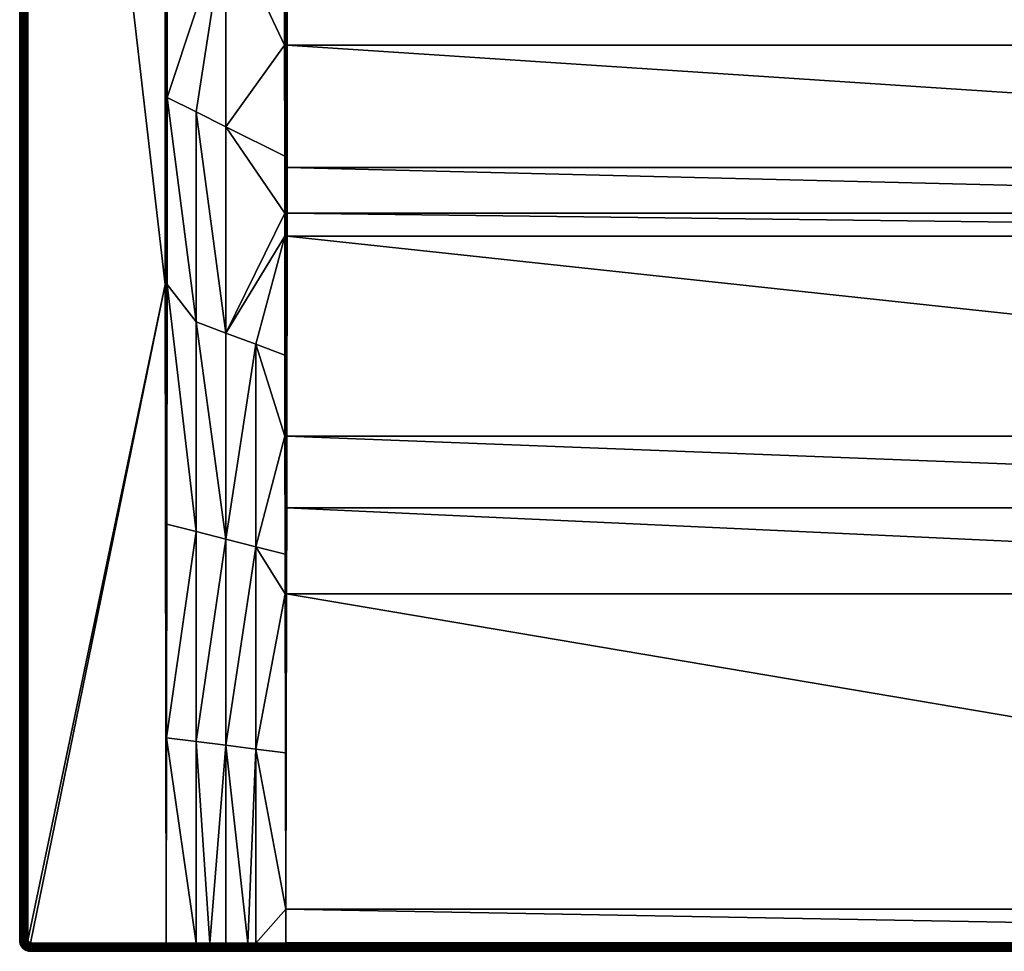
# Model space of a CAD drawing. Header units: centimetres. Extents: x 0 to 900, y -700 to 0.
# Tile 1 of 18: x 0 to 370, y -700 to -350. Entities that reach past the tile are written whole.
import ezdxf

# ---------------------------------------------------------------- set-up
doc = ezdxf.new("R2010")
doc.units = ezdxf.units.CM
doc.layers.get('0').update_dxf_attribs({"color": 133})

msp = doc.modelspace()

# ---------------------------------------------------------------- meshes
at = {"color": 254}
mesh = msp.add_polyface(dxfattribs=at)
corners = [(66.25, -463.48, 27.18), (66.25, -542.33, 28), (77.5, -545.16, 26), (99.97, -684.19, 29.11), (99.86, -625.39, 25.97), (88.75, -624, 26.89), (99.75, -565.65, 22.77), (99.72, -550.74, 22.08), (88.75, -547.99, 24), (99.66, -506.49, 20.04), (99.63, -476.04, 18.93), (88.75, -471.95, 21.54), (88.75, -696.88, 29.87), (85.71, -696.89, 29.88), (77.5, -622.58, 27.93), (77.5, -696.92, 29.92), (71.42, -696.94, 29.94), (66.25, -621.17, 28.96), (66.25, -696.96, 29.96), (55.12, -619.77, 29.97), (55, -697, 30), (55.24, -539.56, 29.94), (55.37, -449.44, 29.9), (77.5, -467.72, 24.36), (0, -696, 27), (0, -4, 0), (0, -696, 0), (4, -697, 30), (54.62, -449.44, 30), (3, -696, 30), (100, -506.5, 19.98), (55, -449.44, 29.98), (2.53, -4, 29.96), (2.53, -696, 29.96), (2.07, -4, 29.85), (2.07, -696, 29.85), (1.64, -4, 29.67), (1.64, -696, 29.67), (1.24, -4, 29.43), (1.24, -696, 29.43), (0.88, -4, 29.12), (0.88, -696, 29.12), (0.57, -4, 28.76), (0.57, -696, 28.76), (0.33, -4, 28.36), (0.33, -696, 28.36), (0.15, -4, 27.93), (0.15, -696, 27.93), (0.04, -4, 27.47), (0.04, -696, 27.47), (0, -4, 27)]
mesh.append_faces([[corners[k] for k in face] for face in [(0, 1, 2, 0), (3, 4, 5, 3), (6, 7, 8, 6), (9, 10, 11, 9), (12, 3, 5, 12), (12, 5, 13, 12), (13, 5, 14, 13), (13, 14, 15, 13), (15, 14, 16, 15), (16, 14, 17, 16), (16, 17, 18, 16), (18, 17, 19, 18), (18, 19, 20, 18), (21, 1, 22, 21), (22, 1, 0, 22), (4, 6, 5, 4), (5, 6, 8, 5), (5, 8, 14, 5), (14, 8, 2, 14), (14, 2, 17, 14), (17, 2, 1, 17), (17, 1, 19, 17), (19, 1, 21, 19), (7, 9, 8, 7), (8, 9, 11, 8), (8, 11, 2, 8), (2, 11, 23, 2), (2, 23, 0, 2), (24, 25, 26, 24), (27, 20, 28, 27), (29, 27, 28, 29), (9, 7, 30, 9), (9, 30, 10, 9), (19, 21, 31, 19), (20, 19, 31, 20), (20, 31, 28, 20), (29, 32, 33, 29), (33, 34, 35, 33), (35, 36, 37, 35), (37, 38, 39, 37), (39, 40, 41, 39), (41, 42, 43, 41), (43, 44, 45, 43), (45, 46, 47, 45), (47, 48, 49, 47), (49, 50, 24, 49)]], dxfattribs={"vtx3": -1, "color": 254})
mesh = msp.add_polyface(dxfattribs=at)
corners = [(77.5, -467.72, 24.36), (77.5, -390.26, 23.16), (66.25, -384.63, 26.58), (99.54, -251.8, 15.15), (77.5, -235.31, 22.5), (99.54, -300, 15.15), (77.5, -312.79, 22.55), (99.54, -326.55, 15.36), (99.54, -359.55, 15.63), (88.75, -471.95, 21.54), (99.63, -476.04, 18.93), (99.58, -431.39, 17.29), (99.57, -422.71, 17.03), (99.56, -401.31, 16.55), (55.37, -449.44, 29.9), (66.25, -463.48, 27.18), (55.4, -379.2, 29.89), (55.45, -218.83, 29.85), (3, -696, 30), (54.62, -449.44, 30), (3, -4, 30), (100.01, -300, 15.04), (100.01, -237.16, 15.04), (100, -431.39, 17.19), (100.01, -422.72, 16.93), (100.01, -359.56, 15.51), (55, -449.44, 29.98), (55.24, -539.56, 29.94), (54.99, -199.08, 29.96), (54.51, -199.08, 30), (2.53, -4, 29.96), (2.53, -696, 29.96), (2.07, -4, 29.85), (2.07, -696, 29.85), (1.64, -4, 29.67), (1.64, -696, 29.67), (1.24, -4, 29.43), (1.24, -696, 29.43), (0.88, -4, 29.12), (0.88, -696, 29.12), (0.57, -4, 28.76), (0.57, -696, 28.76), (0.33, -4, 28.36), (0.33, -696, 28.36), (0.15, -4, 27.93), (0.15, -696, 27.93), (0.04, -4, 27.47), (0.04, -696, 27.47), (0, -4, 27)]
mesh.append_faces([[corners[k] for k in face] for face in [(0, 1, 2, 0), (3, 4, 5, 3), (5, 4, 6, 5), (5, 6, 7, 5), (2, 1, 6, 2), (6, 1, 8, 6), (6, 8, 7, 6), (9, 10, 11, 9), (9, 11, 0, 9), (0, 11, 12, 0), (0, 12, 1, 0), (1, 12, 13, 1), (1, 13, 8, 1), (14, 15, 16, 14), (15, 0, 2, 15), (15, 2, 16, 15), (16, 2, 6, 16), (16, 6, 17, 16), (18, 19, 20, 18), (5, 21, 3, 5), (3, 21, 22, 3), (10, 23, 11, 10), (11, 23, 24, 11), (11, 24, 12, 11), (12, 24, 13, 12), (13, 24, 25, 13), (13, 25, 8, 13), (8, 25, 7, 8), (7, 25, 21, 7), (7, 21, 5, 7), (26, 27, 14, 26), (14, 16, 26, 14), (26, 16, 17, 26), (26, 17, 28, 26), (19, 26, 28, 19), (19, 28, 29, 19), (18, 20, 30, 18), (31, 30, 32, 31), (33, 32, 34, 33), (35, 34, 36, 35), (37, 36, 38, 37), (39, 38, 40, 39), (41, 40, 42, 41), (43, 42, 44, 43), (45, 44, 46, 45), (47, 46, 48, 47)]], dxfattribs={"vtx3": -1, "color": 254})
mesh = msp.add_polyface(dxfattribs=at)
corners = [(88.31, -95.25, 18.9), (77.5, -86.2, 22.5), (77.5, -235.31, 22.5), (76.17, -85.09, 22.94), (58.82, -70.76, 28.73), (55.46, -67.77, 29.85), (55.46, -199.08, 29.85), (63.96, -75, 27.01), (55.45, -218.83, 29.85), (74.39, -83.6, 23.54), (89.04, -95.86, 18.65), (99.54, -237.16, 15.15), (99.54, -105.86, 15.15), (99.54, -251.8, 15.15), (85.1, -76.17, 22.94), (91.47, -83.98, 20.34), (95.31, -88.26, 18.91), (0, -4, 27), (0, -4, 0), (0, -696, 27), (3, -4, 30), (54.62, -449.44, 30), (54.51, -199.08, 30), (66.56, -72.19, 26.38), (78.3, -82.78, 22.42), (80.51, -80.51, 22.24), (89.97, -93.45, 18.49), (100.82, -102, 15.08), (91.69, -91.69, 18.35), (99.72, -104.57, 15.12), (100.02, -103.52, 15.1), (100.11, -103.3, 15.1), (100.36, -102.74, 15.09), (69.34, -69.34, 26.16), (72.19, -66.56, 26.38), (82.78, -78.3, 22.42), (78.63, -68.23, 25.59), (93.45, -89.97, 18.49), (101.84, -100.93, 15.08), (54.99, -67.77, 29.96), (54.99, -199.08, 29.96), (54.51, -67.77, 30)]
mesh.append_faces([[corners[k] for k in face] for face in [(0, 1, 2, 0), (2, 1, 3, 2), (4, 5, 6, 4), (4, 6, 7, 4), (7, 6, 8, 7), (7, 8, 9, 7), (10, 11, 12, 10), (10, 0, 13, 10), (8, 2, 9, 8), (9, 2, 3, 9), (14, 15, 16, 14), (17, 18, 19, 17), (20, 21, 22, 20), (23, 24, 25, 23), (26, 27, 28, 26), (10, 12, 29, 10), (1, 0, 26, 1), (26, 0, 10, 26), (10, 30, 31, 10), (10, 31, 26, 10), (26, 31, 32, 26), (26, 32, 27, 26), (23, 4, 7, 23), (23, 7, 24, 23), (24, 7, 9, 24), (24, 9, 3, 24), (33, 23, 25, 33), (33, 25, 34, 33), (34, 25, 35, 34), (34, 35, 36, 34), (37, 16, 15, 37), (37, 15, 35, 37), (35, 15, 14, 35), (35, 14, 36, 35), (3, 1, 24, 3), (24, 1, 26, 24), (24, 26, 25, 24), (25, 26, 28, 25), (25, 28, 35, 25), (35, 28, 38, 35), (35, 38, 37, 35), (5, 39, 40, 5), (40, 6, 5, 40), (22, 40, 39, 22), (22, 39, 41, 22)]], dxfattribs={"vtx3": -1, "color": 254})
mesh = msp.add_polyface(dxfattribs=at)
corners = [(799.51, -300, 15), (513.52, -232.03, 15), (507.19, -242.3, 15), (499.22, -251.36, 15), (489.84, -258.94, 15), (479.3, -264.82, 15), (467.93, -268.84, 15), (456.03, -270.88, 15), (100.49, -300, 15), (799.52, -359.56, 15.47), (100.48, -359.56, 15.47), (799.54, -405.56, 16.51), (100.46, -405.56, 16.51), (799.55, -422.72, 16.9), (100.45, -422.72, 16.9), (799.56, -431.39, 17.16), (100.44, -431.39, 17.16), (799.65, -506.5, 19.96), (100.35, -506.5, 19.96), (799.69, -533.37, 21.22), (100.31, -533.37, 21.22), (799.74, -565.66, 22.73), (100.26, -565.66, 22.73), (799.97, -684.19, 29.11), (100.03, -684.19, 29.11), (800, -696.83, 29.82), (461.62, -267.79, 14.4), (455.85, -268.78, 14.4), (455.9, -269.27, 14.66), (450, -268.78, 14.4), (444.1, -269.27, 14.66), (455.94, -269.79, 14.85), (444.06, -269.79, 14.85), (467.65, -267.78, 14.85), (455.99, -270.33, 14.96), (444.01, -270.33, 14.96), (467.79, -268.31, 14.96), (443.97, -270.88, 15), (800, -565.65, 22.74), (800, -684.19, 29.11), (800, -506.5, 19.98), (800, -431.39, 17.19), (800, -422.72, 16.93), (799.99, -359.56, 15.51), (799.99, -300, 15.04), (799.99, -237.16, 15.04)]
mesh.append_faces([[corners[k] for k in face] for face in [(0, 1, 2, 0), (0, 3, 4, 0), (0, 4, 5, 0), (5, 6, 0, 5), (0, 6, 7, 0), (0, 7, 8, 0), (0, 8, 9, 0), (9, 10, 11, 9), (11, 10, 12, 11), (11, 12, 13, 11), (13, 12, 14, 13), (13, 14, 15, 13), (15, 16, 17, 15), (17, 16, 18, 17), (17, 18, 19, 17), (19, 18, 20, 19), (19, 20, 21, 19), (21, 20, 22, 21), (21, 22, 23, 21), (23, 22, 24, 23), (23, 24, 25, 23), (26, 27, 28, 26), (27, 29, 28, 27), (28, 29, 30, 28), (31, 28, 32, 31), (33, 31, 34, 33), (34, 31, 35, 34), (36, 33, 34, 36), (36, 34, 7, 36), (7, 34, 37, 7), (6, 36, 7, 6), (21, 23, 38, 21), (38, 23, 39, 38), (21, 38, 19, 21), (19, 38, 40, 19), (19, 40, 17, 19), (17, 40, 41, 17), (17, 41, 15, 17), (15, 41, 42, 15), (15, 42, 13, 15), (13, 42, 11, 13), (11, 42, 43, 11), (11, 43, 9, 11), (9, 43, 44, 9), (9, 44, 0, 9), (45, 0, 44, 45)]], dxfattribs={"vtx3": -1, "color": 254})
mesh = msp.add_polyface(dxfattribs=at)
corners = [(432.07, -268.84, 15), (420.7, -264.82, 15), (100.49, -300, 15), (410.16, -258.94, 15), (400.78, -251.36, 15), (456.03, -270.88, 15), (443.97, -270.88, 15), (799.52, -359.56, 15.47), (100.48, -359.56, 15.47), (799.56, -431.39, 17.16), (100.45, -422.72, 16.9), (100.44, -431.39, 17.16), (450, -268.78, 14.4), (444.15, -268.78, 14.4), (444.1, -269.27, 14.66), (438.38, -267.79, 14.4), (432.61, -266.8, 14.4), (432.48, -267.28, 14.66), (432.35, -267.78, 14.85), (455.9, -269.27, 14.66), (444.06, -269.79, 14.85), (432.21, -268.31, 14.96), (420.93, -264.32, 14.96), (455.94, -269.79, 14.85), (444.01, -270.33, 14.96), (455.99, -270.33, 14.96), (100.01, -300, 15.04), (100.49, -237.16, 15), (100.01, -237.16, 15.04), (100.01, -359.56, 15.51), (100, -696.83, 29.82), (100.03, -684.19, 29.11), (100, -684.19, 29.11), (100.26, -565.66, 22.73), (100, -565.65, 22.74), (99.97, -684.19, 29.11), (99.86, -625.39, 25.97), (99.75, -565.65, 22.77), (99.72, -550.74, 22.08), (100, -506.5, 19.98), (100.31, -533.37, 21.22), (99.63, -476.04, 18.93), (100, -431.39, 17.19), (100.35, -506.5, 19.96), (100.01, -422.72, 16.93), (100.46, -405.56, 16.51)]
mesh.append_faces([[corners[k] for k in face] for face in [(0, 1, 2, 0), (2, 1, 3, 2), (2, 3, 4, 2), (2, 5, 6, 2), (2, 6, 0, 2), (7, 2, 8, 7), (9, 10, 11, 9), (12, 13, 14, 12), (15, 16, 17, 15), (13, 15, 14, 13), (14, 15, 17, 14), (14, 17, 18, 14), (19, 14, 20, 19), (20, 14, 18, 20), (20, 18, 21, 20), (21, 18, 22, 21), (23, 20, 24, 23), (24, 20, 21, 24), (24, 21, 0, 24), (0, 21, 1, 0), (25, 24, 6, 25), (6, 24, 0, 6), (26, 2, 27, 26), (26, 27, 28, 26), (2, 26, 29, 2), (30, 31, 32, 30), (32, 31, 33, 32), (32, 33, 34, 32), (35, 30, 32, 35), (35, 32, 36, 35), (36, 32, 34, 36), (36, 34, 37, 36), (37, 34, 38, 37), (39, 38, 34, 39), (39, 34, 40, 39), (40, 34, 33, 40), (41, 39, 42, 41), (40, 43, 39, 40), (39, 43, 11, 39), (39, 11, 42, 39), (42, 11, 10, 42), (42, 10, 44, 42), (44, 10, 45, 44), (44, 45, 29, 44), (29, 45, 8, 29), (29, 8, 2, 29)]], dxfattribs={"vtx3": -1, "color": 254})
mesh = msp.add_polyface(dxfattribs=at)
corners = [(100, -696.83, 29.82), (99.97, -684.19, 29.11), (88.75, -696.88, 29.87), (100.01, -700, 26.83), (4, -700, 0), (799.99, -700, 26.83), (799.99, -697.32, 29.81), (100.01, -697.32, 29.81), (100.01, -697.8, 29.72), (799.99, -697.8, 29.72), (100.01, -698.26, 29.55), (799.99, -698.26, 29.55), (100.01, -698.68, 29.31), (799.99, -698.68, 29.31), (100.01, -699.06, 29.01), (799.99, -699.06, 29.01), (100.01, -699.39, 28.64), (799.99, -699.39, 28.64), (100.01, -699.65, 28.23), (799.99, -699.65, 28.23), (100.01, -699.84, 27.79), (799.99, -699.84, 27.79), (100.01, -699.96, 27.31), (799.99, -699.96, 27.31), (99.98, -700, 26.83), (99.98, -699.96, 27.31), (99.98, -699.84, 27.79), (99.99, -699.65, 28.23), (99.99, -699.39, 28.64), (99.99, -699.06, 29.01), (99.99, -698.68, 29.31), (99.99, -698.26, 29.55), (99.99, -697.8, 29.72), (99.99, -697.32, 29.81), (85.71, -697.37, 29.86), (85.71, -697.84, 29.77), (85.7, -698.29, 29.59), (85.7, -698.71, 29.35), (85.7, -699.08, 29.05), (85.7, -699.4, 28.68), (85.7, -699.66, 28.28), (85.7, -699.85, 27.83), (85.7, -699.96, 27.37)]
mesh.append_faces([[corners[k] for k in face] for face in [(0, 1, 2, 0), (3, 4, 5, 3), (6, 7, 8, 6), (9, 8, 10, 9), (11, 10, 12, 11), (13, 12, 14, 13), (15, 14, 16, 15), (17, 16, 18, 17), (19, 18, 20, 19), (21, 20, 22, 21), (23, 22, 3, 23), (24, 3, 25, 24), (25, 3, 22, 25), (25, 22, 26, 25), (26, 22, 20, 26), (26, 20, 27, 26), (27, 20, 18, 27), (27, 18, 28, 27), (28, 18, 16, 28), (28, 16, 29, 28), (29, 16, 14, 29), (29, 14, 30, 29), (30, 14, 12, 30), (30, 12, 31, 30), (31, 12, 10, 31), (31, 10, 32, 31), (32, 10, 8, 32), (32, 8, 33, 32), (33, 8, 7, 33), (33, 7, 0, 33), (0, 2, 33, 0), (33, 2, 34, 33), (31, 32, 35, 31), (34, 35, 32, 34), (34, 32, 33, 34), (35, 36, 31, 35), (31, 36, 30, 31), (36, 37, 30, 36), (30, 37, 29, 30), (37, 38, 29, 37), (29, 38, 28, 29), (38, 39, 28, 38), (28, 39, 27, 28), (27, 40, 26, 27), (26, 41, 25, 26), (25, 42, 24, 25)]], dxfattribs={"vtx3": -1, "color": 254})
mesh = msp.add_polyface(dxfattribs=at)
corners = [(800, -696.83, 29.82), (100.03, -684.19, 29.11), (100, -696.83, 29.82), (811.25, -696.88, 29.87), (800.03, -684.19, 29.11), (799.99, -700, 26.83), (4, -700, 0), (896, -700, 0), (800, -684.19, 29.11), (799.97, -684.19, 29.11), (800.02, -700, 26.83), (799.99, -699.96, 27.31), (800.02, -699.96, 27.31), (799.99, -699.84, 27.79), (800.02, -699.84, 27.79), (799.99, -699.65, 28.23), (800.01, -699.65, 28.23), (799.99, -699.39, 28.64), (800.01, -699.39, 28.64), (799.99, -699.06, 29.01), (800.01, -699.06, 29.01), (799.99, -698.68, 29.31), (800.01, -698.68, 29.31), (799.99, -698.26, 29.55), (800.01, -698.26, 29.55), (799.99, -697.8, 29.72), (800.01, -697.8, 29.72), (799.99, -697.32, 29.81), (800.01, -697.32, 29.81), (816.43, -700, 26.89), (816.43, -699.96, 27.37), (816.43, -699.85, 27.84), (816.43, -699.66, 28.28), (816.42, -699.4, 28.69), (816.42, -699.08, 29.05), (816.42, -698.71, 29.36), (816.42, -698.3, 29.6), (816.42, -697.85, 29.77), (100.01, -697.32, 29.81), (100.01, -697.8, 29.72), (100.01, -698.26, 29.55), (100.01, -698.68, 29.31), (100.01, -699.06, 29.01), (100.01, -699.39, 28.64), (100.01, -699.65, 28.23), (100.01, -699.84, 27.79), (100.01, -699.96, 27.31), (100.01, -700, 26.83)]
mesh.append_faces([[corners[k] for k in face] for face in [(0, 1, 2, 0), (3, 4, 0, 3), (5, 6, 7, 5), (0, 4, 8, 0), (0, 8, 9, 0), (5, 10, 11, 5), (11, 10, 12, 11), (11, 12, 13, 11), (13, 12, 14, 13), (13, 14, 15, 13), (15, 14, 16, 15), (15, 16, 17, 15), (17, 16, 18, 17), (17, 18, 19, 17), (19, 18, 20, 19), (19, 20, 21, 19), (21, 20, 22, 21), (21, 22, 23, 21), (23, 22, 24, 23), (23, 24, 25, 23), (25, 24, 26, 25), (25, 26, 27, 25), (27, 26, 28, 27), (27, 28, 0, 27), (3, 0, 28, 3), (10, 29, 12, 10), (12, 30, 14, 12), (14, 31, 16, 14), (16, 32, 18, 16), (18, 33, 20, 18), (20, 34, 22, 20), (22, 35, 24, 22), (24, 36, 26, 24), (26, 37, 28, 26), (0, 2, 38, 0), (0, 38, 27, 0), (27, 39, 25, 27), (25, 40, 23, 25), (23, 41, 21, 23), (21, 42, 19, 21), (19, 43, 17, 19), (17, 44, 15, 17), (15, 45, 13, 15), (13, 46, 11, 13), (11, 47, 5, 11)]], dxfattribs={"vtx3": -1, "color": 254})
mesh = msp.add_polyface(dxfattribs=at)
corners = [(0, -696, 27), (0, -696, 0), (0.05, -696.63, 0), (0.05, -696.63, 27), (0.2, -697.24, 0), (0.2, -697.24, 27), (0.44, -697.82, 0), (0.44, -697.82, 27), (1.67, -696.37, 29.67), (1.24, -696, 29.43), (1.27, -696.43, 29.43), (1.75, -696.73, 29.67), (1.37, -696.85, 29.43), (0.88, -696, 29.12), (0.92, -696.49, 29.12), (1.03, -696.96, 29.12), (1.54, -697.25, 29.43), (1.22, -697.42, 29.12), (1.76, -697.62, 29.43), (0.57, -696, 28.76), (0.62, -696.54, 28.76), (0.74, -697.06, 28.76), (0.95, -697.56, 28.76), (1.47, -697.83, 29.12), (0.33, -696, 28.36), (0.37, -696.57, 28.36), (0.51, -697.14, 28.36), (0.73, -697.67, 28.36), (0.15, -696, 27.93), (0.19, -696.6, 27.93), (0.34, -697.19, 27.93), (0.57, -697.75, 27.93), (0.04, -696, 27.47), (0.09, -696.62, 27.47), (0.23, -697.22, 27.47), (0.47, -697.8, 27.47)]
mesh.append_faces([[corners[k] for k in face] for face in [(0, 1, 2, 0), (0, 2, 3, 0), (3, 2, 4, 3), (3, 4, 5, 3), (5, 4, 6, 5), (5, 6, 7, 5), (8, 9, 10, 8), (11, 10, 12, 11), (9, 13, 10, 9), (10, 13, 14, 10), (10, 14, 12, 10), (12, 14, 15, 12), (12, 15, 16, 12), (16, 15, 17, 16), (16, 17, 18, 16), (13, 19, 14, 13), (14, 19, 20, 14), (14, 20, 15, 14), (15, 20, 21, 15), (15, 21, 17, 15), (17, 21, 22, 17), (17, 22, 23, 17), (19, 24, 20, 19), (20, 24, 25, 20), (20, 25, 21, 20), (21, 25, 26, 21), (21, 26, 22, 21), (22, 26, 27, 22), (24, 28, 25, 24), (25, 28, 29, 25), (25, 29, 26, 25), (26, 29, 30, 26), (26, 30, 27, 26), (27, 30, 31, 27), (28, 32, 29, 28), (29, 32, 33, 29), (29, 33, 30, 29), (30, 33, 34, 30), (30, 34, 31, 30), (31, 34, 35, 31), (32, 0, 33, 32), (33, 0, 3, 33), (33, 3, 34, 33), (34, 3, 5, 34), (34, 5, 35, 34), (35, 5, 7, 35)]], dxfattribs={"vtx3": -1, "color": 254})
mesh = msp.add_polyface(dxfattribs=at)
corners = [(0.44, -697.82, 27), (0.44, -697.82, 0), (0.76, -698.35, 0), (0.76, -698.35, 27), (1.17, -698.83, 0), (1.17, -698.83, 27), (1.65, -699.24, 0), (1.65, -699.24, 27), (2.18, -699.56, 0), (2.18, -699.56, 27), (1.76, -697.62, 29.43), (1.47, -697.83, 29.12), (2.05, -697.95, 29.43), (1.79, -698.21, 29.12), (2.38, -698.24, 29.43), (0.95, -697.56, 28.76), (1.23, -698.01, 28.76), (1.58, -698.42, 28.76), (2.17, -698.53, 29.12), (1.99, -698.77, 28.76), (0.73, -697.67, 28.36), (1.03, -698.16, 28.36), (1.4, -698.6, 28.36), (1.84, -698.97, 28.36), (2.44, -699.05, 28.76), (0.57, -697.75, 27.93), (0.88, -698.26, 27.93), (1.28, -698.72, 27.93), (1.74, -699.12, 27.93), (2.33, -699.27, 28.36), (0.47, -697.8, 27.47), (0.79, -698.33, 27.47), (1.2, -698.8, 27.47), (1.67, -699.21, 27.47), (2.25, -699.43, 27.93), (2.2, -699.53, 27.47)]
mesh.append_faces([[corners[k] for k in face] for face in [(0, 1, 2, 0), (0, 2, 3, 0), (3, 2, 4, 3), (3, 4, 5, 3), (5, 4, 6, 5), (5, 6, 7, 5), (7, 6, 8, 7), (7, 8, 9, 7), (10, 11, 12, 10), (12, 11, 13, 12), (12, 13, 14, 12), (11, 15, 16, 11), (11, 16, 13, 11), (13, 16, 17, 13), (13, 17, 18, 13), (18, 17, 19, 18), (15, 20, 16, 15), (16, 20, 21, 16), (16, 21, 17, 16), (17, 21, 22, 17), (17, 22, 19, 17), (19, 22, 23, 19), (19, 23, 24, 19), (20, 25, 21, 20), (21, 25, 26, 21), (21, 26, 22, 21), (22, 26, 27, 22), (22, 27, 23, 22), (23, 27, 28, 23), (23, 28, 29, 23), (25, 30, 26, 25), (26, 30, 31, 26), (26, 31, 27, 26), (27, 31, 32, 27), (27, 32, 28, 27), (28, 32, 33, 28), (28, 33, 34, 28), (30, 0, 31, 30), (31, 0, 3, 31), (31, 3, 32, 31), (32, 3, 5, 32), (32, 5, 33, 32), (33, 5, 7, 33), (33, 7, 35, 33), (35, 7, 9, 35)]], dxfattribs={"vtx3": -1, "color": 254})
mesh = msp.add_polyface(dxfattribs=at)
corners = [(3.41, -696.81, 30), (3.11, -696.45, 30), (3.19, -696.59, 30), (3, -696, 30), (2.53, -696, 29.96), (3.01, -696.16, 30), (2.55, -696.23, 29.96), (3.05, -696.31, 30), (2.6, -696.45, 29.96), (2.69, -696.67, 29.96), (2.81, -696.86, 29.96), (3.29, -696.71, 30), (2.96, -697.04, 29.96), (3.14, -697.19, 29.96), (2.07, -696, 29.85), (2.1, -696.3, 29.85), (2.17, -696.6, 29.85), (2.28, -696.88, 29.85), (2.44, -697.13, 29.85), (2.64, -697.36, 29.85), (2.87, -697.56, 29.85), (3.33, -697.31, 29.96), (3.13, -697.72, 29.85), (1.64, -696, 29.67), (1.67, -696.37, 29.67), (1.75, -696.73, 29.67), (1.9, -697.07, 29.67), (2.09, -697.39, 29.67), (2.33, -697.67, 29.67), (1.24, -696, 29.43), (1.27, -696.43, 29.43), (1.37, -696.85, 29.43), (1.54, -697.25, 29.43), (1.76, -697.62, 29.43), (1.22, -697.42, 29.12), (1.47, -697.83, 29.12)]
mesh.append_faces([[corners[k] for k in face] for face in [(0, 1, 2, 0), (3, 4, 5, 3), (5, 4, 6, 5), (5, 6, 7, 5), (7, 6, 8, 7), (7, 8, 1, 7), (1, 8, 9, 1), (1, 9, 2, 1), (2, 9, 10, 2), (2, 10, 11, 2), (11, 10, 12, 11), (11, 12, 0, 11), (0, 12, 13, 0), (4, 14, 6, 4), (6, 14, 15, 6), (6, 15, 8, 6), (8, 15, 16, 8), (8, 16, 9, 8), (9, 16, 17, 9), (9, 17, 10, 9), (10, 17, 18, 10), (10, 18, 12, 10), (12, 18, 19, 12), (12, 19, 13, 12), (13, 19, 20, 13), (13, 20, 21, 13), (21, 20, 22, 21), (14, 23, 15, 14), (15, 23, 24, 15), (15, 24, 16, 15), (16, 24, 25, 16), (16, 25, 17, 16), (17, 25, 26, 17), (17, 26, 18, 17), (18, 26, 27, 18), (18, 27, 19, 18), (19, 27, 28, 19), (19, 28, 20, 19), (23, 29, 24, 23), (24, 30, 25, 24), (25, 31, 26, 25), (26, 31, 32, 26), (26, 32, 27, 26), (27, 32, 33, 27), (27, 33, 28, 27), (33, 34, 35, 33)]], dxfattribs={"vtx3": -1, "color": 254})
mesh = msp.add_polyface(dxfattribs=at)
corners = [(2.18, -699.56, 27), (2.18, -699.56, 0), (2.76, -699.8, 0), (2.76, -699.8, 27), (3.37, -699.95, 0), (3.37, -699.95, 27), (2.87, -697.56, 29.85), (2.33, -697.67, 29.67), (2.61, -697.91, 29.67), (3.13, -697.72, 29.85), (2.93, -698.1, 29.67), (3.4, -697.83, 29.85), (3.27, -698.25, 29.67), (1.76, -697.62, 29.43), (2.05, -697.95, 29.43), (2.38, -698.24, 29.43), (2.75, -698.46, 29.43), (3.15, -698.63, 29.43), (1.79, -698.21, 29.12), (2.17, -698.53, 29.12), (2.58, -698.78, 29.12), (3.04, -698.97, 29.12), (3.57, -698.73, 29.43), (1.99, -698.77, 28.76), (2.44, -699.05, 28.76), (2.94, -699.26, 28.76), (3.51, -699.08, 29.12), (1.84, -698.97, 28.36), (2.33, -699.27, 28.36), (2.86, -699.49, 28.36), (3.46, -699.38, 28.76), (3.43, -699.63, 28.36), (1.74, -699.12, 27.93), (2.25, -699.43, 27.93), (2.81, -699.66, 27.93), (3.4, -699.81, 27.93), (1.67, -699.21, 27.47), (2.2, -699.53, 27.47), (2.78, -699.77, 27.47), (3.38, -699.91, 27.47)]
mesh.append_faces([[corners[k] for k in face] for face in [(0, 1, 2, 0), (0, 2, 3, 0), (3, 2, 4, 3), (3, 4, 5, 3), (6, 7, 8, 6), (6, 8, 9, 6), (9, 8, 10, 9), (9, 10, 11, 9), (11, 10, 12, 11), (7, 13, 14, 7), (7, 14, 8, 7), (8, 14, 15, 8), (8, 15, 10, 8), (10, 15, 16, 10), (10, 16, 12, 10), (12, 16, 17, 12), (15, 18, 19, 15), (15, 19, 16, 15), (16, 19, 20, 16), (16, 20, 17, 16), (17, 20, 21, 17), (17, 21, 22, 17), (19, 23, 20, 19), (20, 23, 24, 20), (20, 24, 21, 20), (21, 24, 25, 21), (21, 25, 26, 21), (24, 27, 28, 24), (24, 28, 25, 24), (25, 28, 29, 25), (25, 29, 30, 25), (30, 29, 31, 30), (28, 32, 33, 28), (28, 33, 29, 28), (29, 33, 34, 29), (29, 34, 31, 29), (31, 34, 35, 31), (33, 36, 37, 33), (33, 37, 34, 33), (34, 37, 38, 34), (34, 38, 35, 34), (35, 38, 39, 35), (37, 0, 38, 37), (38, 0, 3, 38), (38, 3, 39, 38), (39, 3, 5, 39)]], dxfattribs={"vtx3": -1, "color": 254})
mesh = msp.add_polyface(dxfattribs=at)
corners = [(3.84, -696.99, 30), (3, -696, 30), (3.01, -696.16, 30), (3.69, -696.95, 30), (3.05, -696.31, 30), (3.55, -696.89, 30), (3.11, -696.45, 30), (3.41, -696.81, 30), (3.19, -696.59, 30), (3.29, -696.71, 30), (4, -697, 30), (3.37, -699.95, 27), (3.37, -699.95, 0), (4, -700, 0), (4, -700, 27), (3.14, -697.19, 29.96), (3.33, -697.31, 29.96), (3.55, -697.4, 29.96), (3.77, -697.45, 29.96), (4, -697.47, 29.96), (3.13, -697.72, 29.85), (3.4, -697.83, 29.85), (3.7, -697.9, 29.85), (4, -697.93, 29.85), (3.27, -698.25, 29.67), (3.63, -698.33, 29.67), (4, -698.36, 29.67), (3.15, -698.63, 29.43), (3.57, -698.73, 29.43), (4, -698.76, 29.43), (3.04, -698.97, 29.12), (3.51, -699.08, 29.12), (4, -699.12, 29.12), (2.94, -699.26, 28.76), (3.46, -699.38, 28.76), (4, -699.43, 28.76), (3.43, -699.63, 28.36), (4, -699.67, 28.36), (3.4, -699.81, 27.93), (4, -699.85, 27.93), (3.38, -699.91, 27.47), (4, -699.96, 27.47)]
mesh.append_faces([[corners[k] for k in face] for face in [(0, 1, 2, 0), (0, 2, 3, 0), (3, 2, 4, 3), (3, 4, 5, 3), (5, 4, 6, 5), (5, 6, 7, 5), (7, 8, 9, 7), (0, 10, 1, 0), (11, 12, 13, 11), (11, 13, 14, 11), (7, 15, 5, 7), (5, 15, 16, 5), (5, 16, 3, 5), (3, 16, 17, 3), (3, 17, 0, 3), (0, 17, 18, 0), (0, 18, 10, 0), (10, 18, 19, 10), (16, 20, 17, 16), (17, 20, 21, 17), (17, 21, 18, 17), (18, 21, 22, 18), (18, 22, 19, 18), (19, 22, 23, 19), (21, 24, 22, 21), (22, 24, 25, 22), (22, 25, 23, 22), (23, 25, 26, 23), (24, 27, 25, 24), (25, 27, 28, 25), (25, 28, 26, 25), (26, 28, 29, 26), (28, 30, 31, 28), (28, 31, 29, 28), (29, 31, 32, 29), (31, 33, 34, 31), (31, 34, 32, 31), (32, 34, 35, 32), (34, 36, 35, 34), (35, 36, 37, 35), (36, 38, 37, 36), (37, 38, 39, 37), (38, 40, 39, 38), (39, 40, 41, 39), (40, 11, 41, 40), (41, 11, 14, 41)]], dxfattribs={"vtx3": -1, "color": 254})
mesh = msp.add_polyface(dxfattribs=at)
corners = [(85.69, -700, 26.89), (4, -700, 0), (99.98, -700, 26.83), (55, -698.75, 29.44), (55, -698.76, 29.43), (71.42, -698.73, 29.39), (55, -698.34, 29.68), (55, -698.36, 29.67), (71.42, -698.33, 29.63), (55, -697.91, 29.86), (55, -697.93, 29.85), (71.42, -697.88, 29.81), (55.01, -697.44, 29.97), (55.01, -697.47, 29.96), (71.42, -697.42, 29.91), (85.7, -699.96, 27.37), (85.71, -697.84, 29.77), (85.71, -697.37, 29.86), (71.41, -700, 26.94), (71.41, -699.96, 27.42), (71.41, -699.85, 27.88), (88.75, -696.88, 29.87), (85.71, -696.89, 29.88), (77.5, -696.92, 29.92), (71.42, -696.94, 29.94), (66.25, -696.96, 29.96), (85.7, -698.29, 29.59), (85.7, -698.71, 29.35), (85.7, -699.08, 29.05), (55, -699.11, 29.13), (71.42, -699.1, 29.08), (85.7, -699.4, 28.68), (55, -699.42, 28.77), (71.41, -699.41, 28.72), (85.7, -699.66, 28.28), (99.99, -699.65, 28.23), (55, -699.67, 28.37), (71.41, -699.67, 28.32), (85.7, -699.85, 27.83), (99.98, -699.84, 27.79), (55, -699.85, 27.93), (99.98, -699.96, 27.31), (55, -699.96, 27.47)]
mesh.append_faces([[corners[k] for k in face] for face in [(0, 1, 2, 0), (3, 4, 5, 3), (6, 7, 8, 6), (9, 10, 11, 9), (12, 13, 14, 12), (15, 0, 2, 15), (14, 16, 17, 14), (18, 0, 19, 18), (19, 0, 15, 19), (19, 15, 20, 19), (21, 22, 17, 21), (17, 22, 23, 17), (17, 23, 14, 17), (14, 23, 24, 14), (14, 24, 12, 14), (12, 24, 25, 12), (13, 9, 14, 13), (14, 9, 11, 14), (14, 11, 16, 14), (16, 11, 26, 16), (10, 6, 11, 10), (11, 6, 8, 11), (11, 8, 26, 11), (26, 8, 27, 26), (7, 3, 8, 7), (8, 3, 5, 8), (8, 5, 27, 8), (27, 5, 28, 27), (4, 29, 5, 4), (5, 29, 30, 5), (5, 30, 28, 5), (28, 30, 31, 28), (30, 32, 33, 30), (30, 33, 31, 30), (31, 33, 34, 31), (31, 34, 35, 31), (33, 36, 37, 33), (33, 37, 34, 33), (34, 37, 38, 34), (34, 38, 39, 34), (37, 40, 20, 37), (37, 20, 38, 37), (38, 20, 15, 38), (38, 15, 41, 38), (42, 18, 19, 42), (42, 19, 20, 42)]], dxfattribs={"vtx3": -1, "color": 254})
mesh = msp.add_polyface(dxfattribs=at)
corners = [(4, -700, 0), (100.01, -700, 26.83), (99.98, -700, 26.83), (54.99, -700, 27), (4, -700, 27), (71.41, -700, 26.94), (85.69, -700, 26.89), (55, -699.42, 28.77), (55, -699.43, 28.76), (71.41, -699.41, 28.72), (55, -699.11, 29.13), (55, -699.12, 29.12), (71.42, -699.1, 29.08), (55.01, -697.44, 29.97), (66.25, -696.96, 29.96), (55, -697, 30), (55, -699.67, 28.37), (55, -699.85, 27.93), (71.41, -699.67, 28.32), (55, -699.96, 27.47), (71.41, -699.85, 27.88), (55, -698.34, 29.68), (55, -697.93, 29.85), (54.99, -697.93, 29.85), (55, -697.91, 29.86), (54.99, -697.91, 29.86), (54.99, -697.47, 29.96), (55.01, -697.47, 29.96), (54.99, -697.44, 29.97), (4, -697, 30), (4, -697.47, 29.96), (4, -697.93, 29.85), (55, -698.36, 29.67), (4, -698.36, 29.67), (55, -698.75, 29.44), (55, -698.76, 29.43), (4, -698.76, 29.43), (4, -699.12, 29.12), (4, -699.43, 28.76), (4, -699.67, 28.36), (4, -699.85, 27.93), (4, -699.96, 27.47)]
mesh.append_faces([[corners[k] for k in face] for face in [(0, 1, 2, 0), (3, 4, 5, 3), (5, 4, 0, 5), (5, 0, 6, 5), (7, 8, 9, 7), (10, 11, 12, 10), (13, 14, 15, 13), (11, 7, 12, 11), (8, 16, 9, 8), (16, 17, 18, 16), (3, 5, 19, 3), (19, 20, 17, 19), (21, 22, 23, 21), (23, 22, 24, 23), (23, 24, 25, 23), (25, 24, 26, 25), (24, 27, 26, 24), (26, 27, 13, 26), (26, 13, 28, 26), (28, 13, 15, 28), (4, 3, 19, 4), (28, 15, 29, 28), (28, 29, 26, 28), (26, 29, 30, 26), (26, 30, 25, 26), (25, 30, 23, 25), (23, 30, 31, 23), (23, 31, 21, 23), (21, 31, 32, 21), (32, 31, 33, 32), (32, 33, 34, 32), (34, 33, 35, 34), (35, 33, 36, 35), (35, 36, 10, 35), (10, 36, 11, 10), (11, 36, 37, 11), (11, 37, 7, 11), (7, 37, 8, 7), (8, 37, 38, 8), (8, 38, 16, 8), (16, 38, 39, 16), (16, 39, 17, 16), (17, 39, 40, 17), (17, 40, 19, 17), (19, 40, 41, 19), (19, 41, 4, 19)]], dxfattribs={"vtx3": -1, "color": 254})

doc.saveas('drawing.dxf')
